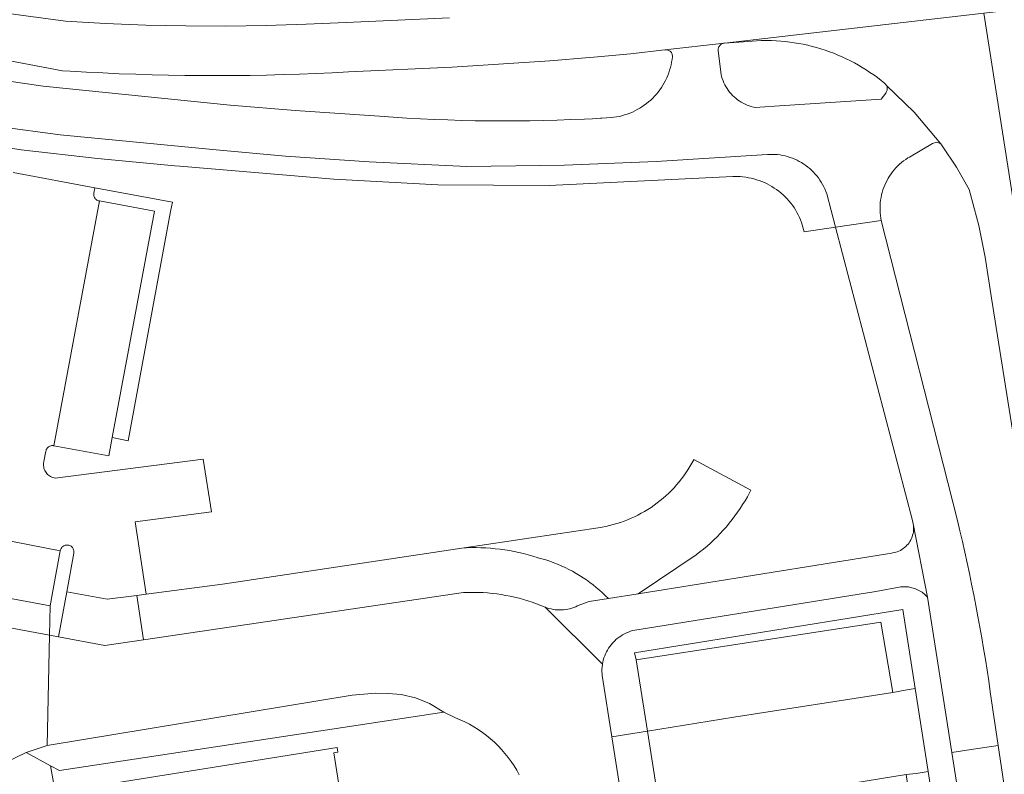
# Model space of a CAD drawing. Extents: x 152825 to 164088, y 457113 to 463005.
# Tile 163 of 256: x 157826 to 157896, y 460336 to 460391. Entities that reach past the tile are written whole.
import ezdxf

# ---------------------------------------------------------------- set-up
doc = ezdxf.new("R2010")
doc.units = 0
doc.header["$LTSCALE"] = 0.5
for name, color, linetype, lineweight in [('B-PV-VH-GESLOTENVERHARDING_ASFALT-GV', 251, 'CONTINUOUS', 18), ('B-PV-VH-ONVERHARD-GV', 251, 'CONTINUOUS', 18), ('B-PV-VH-ONVERHARD_ZAND-GV', 251, 'CONTINUOUS', 18), ('B-PV-VH-OPENVERHARDING_BETONSTRAATSTEEN-GV', 251, 'CONTINUOUS', 18)]:
    doc.layers.add(name, color=color, linetype=linetype, lineweight=lineweight)

msp = doc.modelspace()

# ---------------------------------------------------------------- linework, layer by layer
at = {"layer": 'B-PV-VH-GESLOTENVERHARDING_ASFALT-GV', "flags": 128}
for points in [[(157793.056, 460395.287), (157829.157, 460390.411), (157832.029, 460390.253), (157834.903, 460390.144), (157837.778, 460390.084), (157840.654, 460390.073), (157843.53, 460390.11), (157846.405, 460390.197), (157849.278, 460390.333), (157856.675, 460390.667)], [(157856.675, 460390.667), (157849.278, 460390.333), (157846.405, 460390.197), (157843.53, 460390.11), (157840.654, 460390.073), (157837.778, 460390.084), (157834.903, 460390.144), (157832.029, 460390.253), (157829.157, 460390.411), (157793.056, 460395.287)], [(157811.215, 460390.219), (157828.932, 460386.868), (157829.496, 460386.833), (157830.668, 460386.766), (157831.84, 460386.708), (157833.012, 460386.657), (157834.185, 460386.614), (157835.359, 460386.58), (157836.532, 460386.553), (157837.706, 460386.534), (157838.879, 460386.523), (157840.053, 460386.521), (157841.227, 460386.526), (157842.4, 460386.539), (157843.574, 460386.561), (157844.747, 460386.59), (157845.92, 460386.627), (157847.093, 460386.672), (157848.266, 460386.726), (157849.438, 460386.787), (157856.869, 460387.122), (157863.878, 460387.573), (157866.709, 460387.825), (157867.02, 460387.853), (157869.649, 460388.086), (157872.125, 460388.372), (157876.392, 460388.842), (157894.978, 460390.995)], [(157903.062, 460339.502), (157894.978, 460390.995), (157876.392, 460388.842), (157877.756, 460388.936), (157878.384, 460388.998), (157879.015, 460389.029), (157879.121, 460389.031), (157879.447, 460389.034), (157879.774, 460389.028), (157880.1, 460389.014), (157880.425, 460388.992), (157880.75, 460388.962), (157881.075, 460388.924), (157881.398, 460388.879), (157881.72, 460388.825), (157882.04, 460388.764), (157882.359, 460388.694), (157882.677, 460388.617), (157882.992, 460388.532), (157883.305, 460388.44), (157883.615, 460388.34), (157883.923, 460388.232), (157884.229, 460388.117), (157884.531, 460387.994), (157884.831, 460387.864), (157885.127, 460387.726), (157885.419, 460387.582), (157885.708, 460387.43), (157885.993, 460387.271), (157886.275, 460387.105), (157886.552, 460386.933), (157886.824, 460386.753), (157887.093, 460386.567), (157887.356, 460386.375), (157887.615, 460386.176), (157887.869, 460385.971), (157887.91, 460385.938), (157887.953, 460385.893), (157887.99, 460385.843), (157890.003, 460383.909), (157891.9, 460381.627), (157892.004, 460381.485), (157893.028, 460379.951), (157893.94, 460378.348), (157894.295, 460377.01), (157894.624, 460375.773), (157895.074, 460373.517), (157895.54, 460370.58), (157899.08, 460348.36)], [(157824.493, 460382.846), (157828.767, 460382.268), (157839.946, 460381.192), (157844.936, 460380.751), (157850.929, 460380.33), (157857.929, 460380.014), (157864.936, 460380.094), (157871.494, 460380.357), (157879.466, 460380.865), (157879.649, 460380.874), (157879.831, 460380.876), (157880.014, 460380.869), (157880.196, 460380.854), (157880.378, 460380.831), (157880.558, 460380.801), (157880.737, 460380.762), (157880.914, 460380.716), (157881.088, 460380.662), (157881.26, 460380.6), (157881.43, 460380.532), (157881.596, 460380.455), (157881.758, 460380.372), (157881.917, 460380.281), (157882.072, 460380.184), (157882.222, 460380.08), (157882.368, 460379.969), (157882.508, 460379.852), (157882.644, 460379.729), (157882.774, 460379.601), (157882.898, 460379.466), (157883.016, 460379.327), (157883.128, 460379.182), (157883.233, 460379.033), (157883.332, 460378.879), (157883.424, 460378.721), (157883.509, 460378.559), (157883.587, 460378.394), (157883.658, 460378.225), (157883.721, 460378.054), (157883.726, 460378.038), (157884.352, 460375.652), (157887.629, 460376.138), (157887.599, 460376.309), (157887.573, 460376.493), (157887.556, 460376.677), (157887.546, 460376.863), (157887.544, 460377.048), (157887.551, 460377.233), (157887.565, 460377.418), (157887.588, 460377.602), (157887.618, 460377.785), (157887.656, 460377.966), (157887.702, 460378.146), (157887.756, 460378.323), (157887.817, 460378.498), (157887.885, 460378.67), (157887.962, 460378.839), (157888.045, 460379.005), (157888.135, 460379.167), (157888.233, 460379.324), (157888.337, 460379.478), (157888.447, 460379.627), (157888.564, 460379.771), (157888.687, 460379.909), (157888.816, 460380.043), (157888.95, 460380.17), (157889.09, 460380.292), (157889.235, 460380.407), (157889.385, 460380.517), (157889.539, 460380.619), (157889.648, 460380.686), (157891.302, 460381.662), (157891.607, 460381.753), (157891.9, 460381.627), (157890.003, 460383.909), (157887.99, 460385.843), (157888.021, 460385.789), (157888.044, 460385.732), (157888.06, 460385.672), (157888.067, 460385.61), (157888.067, 460385.548), (157888.059, 460385.486), (157888.043, 460385.427), (157888.019, 460385.369), (157887.988, 460385.315), (157887.951, 460385.266), (157887.628, 460384.837), (157879.971, 460384.329), (157878.587, 460384.237), (157878.465, 460384.264), (157878.312, 460384.304), (157878.162, 460384.352), (157878.014, 460384.408), (157877.87, 460384.471), (157877.728, 460384.542), (157877.591, 460384.619), (157877.457, 460384.704), (157877.329, 460384.795), (157877.204, 460384.892), (157877.085, 460384.996), (157876.972, 460385.105), (157876.864, 460385.22), (157876.762, 460385.341), (157876.666, 460385.466), (157876.577, 460385.596), (157876.494, 460385.731), (157876.418, 460385.869), (157876.35, 460386.011), (157876.289, 460386.157), (157876.235, 460386.305), (157876.188, 460386.456), (157876.15, 460386.609), (157875.942, 460388.301), (157875.939, 460388.336), (157875.941, 460388.398), (157875.951, 460388.46), (157875.968, 460388.52), (157875.993, 460388.578), (157876.025, 460388.631), (157876.063, 460388.68), (157876.108, 460388.724), (157876.158, 460388.762), (157876.212, 460388.793), (157876.27, 460388.817), (157876.33, 460388.833), (157876.392, 460388.842), (157872.125, 460388.372), (157872.284, 460388.367), (157872.343, 460388.352), (157872.4, 460388.328), (157872.453, 460388.297), (157872.502, 460388.26), (157872.546, 460388.217), (157872.584, 460388.168), (157872.615, 460388.115), (157872.638, 460388.058), (157872.655, 460387.999), (157872.663, 460387.938), (157872.657, 460387.87), (157872.633, 460387.674), (157872.602, 460387.479), (157872.563, 460387.286), (157872.516, 460387.095), (157872.461, 460386.905), (157872.398, 460386.718), (157872.328, 460386.534), (157872.251, 460386.352), (157872.166, 460386.174), (157872.075, 460386), (157871.976, 460385.829), (157871.87, 460385.663), (157871.758, 460385.501), (157871.639, 460385.343), (157871.514, 460385.191), (157871.383, 460385.044), (157871.246, 460384.902), (157871.103, 460384.766), (157870.955, 460384.636), (157870.802, 460384.511), (157870.644, 460384.394), (157870.481, 460384.282), (157870.314, 460384.178), (157870.143, 460384.08), (157869.968, 460383.989), (157869.789, 460383.906), (157869.607, 460383.83), (157869.422, 460383.761), (157869.235, 460383.7), (157869.045, 460383.646), (157868.853, 460383.6), (157868.66, 460383.562), (157868.465, 460383.532), (157868.269, 460383.51), (157867.598, 460383.469), (157867.506, 460383.464), (157866.926, 460383.433), (157866.363, 460383.405), (157865.383, 460383.363), (157864.404, 460383.328), (157863.424, 460383.302), (157862.444, 460383.284), (157861.464, 460383.273), (157860.483, 460383.271), (157859.503, 460383.277), (157858.523, 460383.29), (157857.543, 460383.312), (157856.563, 460383.342), (157855.584, 460383.379), (157854.605, 460383.425), (157853.626, 460383.479), (157852.648, 460383.54), (157851.67, 460383.61), (157845.615, 460384.029), (157840.968, 460384.396), (157827.547, 460385.77), (157823.761, 460386.301)], [(157893.09, 460354.646), (157887.632, 460376.127), (157887.629, 460376.138), (157884.352, 460375.652), (157889.863, 460354.635), (157889.897, 460354.52), (157889.923, 460354.404), (157890.951, 460349.131), (157892.7, 460338), (157894.083, 460338.217), (157896.023, 460338.507), (157895.446, 460342.361)], [(157889.923, 460354.404), (157889.941, 460354.286), (157889.951, 460354.166), (157889.953, 460354.047), (157889.947, 460353.927), (157889.934, 460353.809), (157889.912, 460353.691), (157889.882, 460353.576), (157889.845, 460353.462), (157889.801, 460353.351), (157889.749, 460353.243), (157889.689, 460353.139), (157889.624, 460353.04), (157889.551, 460352.945), (157889.473, 460352.855), (157889.388, 460352.77), (157889.298, 460352.691), (157889.203, 460352.619), (157889.103, 460352.553), (157889, 460352.494), (157888.892, 460352.442), (157888.781, 460352.397), (157888.668, 460352.359), (157888.552, 460352.33), (157888.434, 460352.308), (157888.384, 460352.301), (157888.069, 460352.25), (157870.2, 460349.379), (157868.077, 460349.038), (157866.703, 460348.817), (157865.836, 460348.507), (157865.728, 460348.457), (157865.589, 460348.401), (157865.446, 460348.352), (157865.301, 460348.311), (157865.155, 460348.277), (157865.006, 460348.251), (157864.856, 460348.234), (157864.706, 460348.224), (157864.556, 460348.222), (157864.405, 460348.228), (157864.255, 460348.242), (157864.106, 460348.264), (157863.959, 460348.294), (157863.813, 460348.332), (157863.669, 460348.377), (157863.528, 460348.43), (157867.639, 460344.331), (157867.669, 460344.484), (157867.706, 460344.635), (157867.752, 460344.784), (157867.805, 460344.93), (157867.865, 460345.073), (157867.933, 460345.213), (157868.008, 460345.35), (157868.089, 460345.482), (157868.178, 460345.61), (157868.272, 460345.733), (157868.374, 460345.851), (157868.48, 460345.964), (157868.576, 460346.056), (157868.593, 460346.071), (157868.711, 460346.173), (157868.834, 460346.268), (157868.962, 460346.356), (157869.094, 460346.438), (157869.231, 460346.513), (157869.37, 460346.581), (157869.514, 460346.642), (157869.66, 460346.695), (157869.809, 460346.741), (157869.96, 460346.779), (157870.112, 460346.809), (157870.266, 460346.831), (157887.253, 460349.535), (157889.039, 460349.873)], [(157890.951, 460349.131), (157889.923, 460354.404)]]:
    msp.add_lwpolyline(points, dxfattribs=at)
for points in [[(157906.229, 460340.16), (157898.37, 460391.388), (157894.978, 460390.995), (157903.062, 460339.502)], [(157899.37, 460316.636), (157896.883, 460332.757), (157896.023, 460338.507), (157894.083, 460338.217), (157892.7, 460338), (157895.706, 460318.867), (157899.417, 460295.427), (157902.693, 460295.946)]]:
    msp.add_lwpolyline(points, close=True, dxfattribs=at)
at = {"layer": 'B-PV-VH-GESLOTENVERHARDING_ASFALT-GV'}
for points in [[(157895.446, 460342.361, 0.023911), (157893.09, 460354.646)], [(157889.039, 460349.873, -0.247917), (157890.951, 460349.131)]]:
    msp.add_lwpolyline(points, format="xyb", dxfattribs=at)
at = {"layer": 'B-PV-VH-ONVERHARD-GV', "flags": 128}
msp.add_lwpolyline([(157888.454, 460342.3), (157888.834, 460342.382), (157889.2, 460342.461), (157890.06, 460342.595), (157889.178, 460348.257), (157869.95, 460345.141), (157870.059, 460344.652), (157887.593, 460347.352), (157887.952, 460345.245)], close=True, dxfattribs=at)
at = {"layer": 'B-PV-VH-ONVERHARD_ZAND-GV', "flags": 128}
msp.add_lwpolyline([(157891.889, 460330.865), (157890.989, 460336.637), (157890.137, 460336.504), (157889.411, 460336.424), (157890.17, 460331.411), (157872.765, 460328.585), (157873.379, 460327.86)], close=True, dxfattribs=at)
at = {"layer": 'B-PV-VH-OPENVERHARDING_BETONSTRAATSTEEN-GV', "flags": 128}
for points in [[(157820.82, 460382.023), (157825.98, 460381.205), (157831.445, 460380.589), (157836.999, 460380.055), (157837.359, 460380.025), (157848.399, 460379.102), (157855.837, 460378.701), (157863.837, 460378.64), (157876.995, 460379.284), (157877.119, 460379.288), (157877.32, 460379.287), (157877.52, 460379.278), (157877.72, 460379.262), (157877.919, 460379.237), (157878.117, 460379.205), (157878.313, 460379.164), (157878.507, 460379.116), (157878.7, 460379.06), (157878.89, 460378.997), (157879.078, 460378.926), (157879.262, 460378.847), (157879.443, 460378.762), (157879.621, 460378.669), (157879.795, 460378.569), (157879.964, 460378.462), (157880.13, 460378.349), (157880.29, 460378.229), (157880.446, 460378.102), (157880.596, 460377.97), (157880.741, 460377.832), (157880.881, 460377.688), (157881.015, 460377.538), (157881.142, 460377.384), (157881.263, 460377.224), (157881.378, 460377.06), (157881.486, 460376.891), (157881.588, 460376.718), (157881.682, 460376.541), (157881.769, 460376.361), (157881.849, 460376.177), (157881.922, 460375.99), (157882.094, 460375.325), (157884.352, 460375.652), (157883.726, 460378.038), (157883.721, 460378.054), (157883.658, 460378.225), (157883.587, 460378.394), (157883.509, 460378.559), (157883.424, 460378.721), (157883.332, 460378.879), (157883.233, 460379.033), (157883.128, 460379.182), (157883.016, 460379.327), (157882.898, 460379.466), (157882.774, 460379.601), (157882.644, 460379.729), (157882.508, 460379.852), (157882.368, 460379.969), (157882.222, 460380.08), (157882.072, 460380.184), (157881.917, 460380.281), (157881.758, 460380.372), (157881.596, 460380.455), (157881.43, 460380.532), (157881.26, 460380.6), (157881.088, 460380.662), (157880.914, 460380.716), (157880.737, 460380.762), (157880.558, 460380.801), (157880.378, 460380.831), (157880.196, 460380.854), (157880.014, 460380.869), (157879.831, 460380.876), (157879.649, 460380.874), (157879.466, 460380.865), (157871.494, 460380.357), (157864.936, 460380.094), (157857.929, 460380.014), (157850.929, 460380.33), (157844.936, 460380.751), (157839.946, 460381.192), (157828.767, 460382.268), (157824.493, 460382.846)], [(157787.87, 460360.464), (157828.784, 460352.464), (157828.798, 460352.525), (157828.819, 460352.584), (157828.847, 460352.639), (157828.883, 460352.691), (157828.925, 460352.738), (157828.972, 460352.778), (157829.024, 460352.813), (157829.08, 460352.841), (157829.139, 460352.861), (157829.201, 460352.873), (157829.263, 460352.878), (157829.326, 460352.874), (157829.387, 460352.863), (157829.446, 460352.844), (157829.503, 460352.817), (157829.556, 460352.784), (157829.604, 460352.744), (157829.647, 460352.698), (157829.683, 460352.647), (157829.712, 460352.592), (157829.735, 460352.534), (157829.75, 460352.473), (157829.756, 460352.411), (157829.755, 460352.348), (157829.749, 460352.301), (157829.247, 460349.523), (157832.151, 460348.996), (157834.278, 460349.27), (157834.944, 460349.356), (157834.153, 460354.548), (157839.609, 460355.252), (157839.034, 460359.032), (157828.419, 460357.676), (157828.332, 460357.692), (157828.247, 460357.716), (157828.165, 460357.747), (157828.086, 460357.786), (157828.011, 460357.831), (157827.94, 460357.884), (157827.874, 460357.942), (157827.814, 460358.006), (157827.76, 460358.076), (157827.712, 460358.15), (157827.671, 460358.228), (157827.637, 460358.31), (157827.612, 460358.394), (157827.593, 460358.48), (157827.583, 460358.567), (157827.581, 460358.655), (157827.586, 460358.743), (157827.6, 460358.83), (157827.606, 460358.859), (157827.745, 460359.602), (157827.759, 460359.663), (157827.78, 460359.721), (157827.809, 460359.775), (157827.845, 460359.826), (157827.887, 460359.872), (157827.935, 460359.912), (157827.987, 460359.946), (157828.043, 460359.972), (157828.102, 460359.991), (157828.163, 460360.003), (157828.225, 460360.006), (157828.287, 460360.001), (157828.323, 460359.995), (157831.583, 460377.533), (157831.522, 460377.547), (157831.464, 460377.568), (157831.409, 460377.597), (157831.358, 460377.632), (157831.312, 460377.674), (157831.272, 460377.722), (157831.238, 460377.774), (157831.211, 460377.83), (157831.192, 460377.889), (157831.18, 460377.95), (157831.177, 460378.012), (157831.181, 460378.073), (157831.186, 460378.104), (157831.267, 460378.478), (157825.41, 460379.581)], [(157784.449, 460354.503), (157828.013, 460346.414), (157828.058, 460348.52), (157787.193, 460356.087)], [(157824.894, 460337.32), (157826.332, 460338.008), (157827.846, 460338.506), (157828.013, 460346.414), (157784.449, 460354.503)], [(157869.256, 460333.231), (157868.319, 460339.134), (157867.621, 460343.527), (157867.603, 460343.93), (157867.639, 460344.331), (157863.528, 460348.43), (157863.225, 460348.554), (157862.919, 460348.67), (157862.611, 460348.778), (157862.3, 460348.88), (157861.986, 460348.973), (157861.671, 460349.059), (157861.353, 460349.137), (157861.034, 460349.207), (157860.712, 460349.269), (157860.39, 460349.324), (157860.066, 460349.37), (157859.741, 460349.409), (157859.416, 460349.44), (157859.089, 460349.463), (157858.763, 460349.477), (157858.436, 460349.484), (157858.109, 460349.483), (157857.782, 460349.474), (157857.674, 460349.469), (157834.747, 460346.09), (157831.966, 460345.68), (157828.648, 460346.296), (157828.013, 460346.414), (157827.846, 460338.506), (157849.708, 460342.104), (157851.372, 460342.269), (157852.275, 460342.243), (157853.21, 460342.152), (157854.236, 460341.926), (157855.249, 460341.516), (157856.285, 460340.888), (157857.106, 460340.5), (157857.446, 460340.358), (157857.78, 460340.202), (157858.108, 460340.033), (157858.428, 460339.849), (157858.74, 460339.653), (157859.043, 460339.443), (157859.337, 460339.222), (157859.622, 460338.988), (157859.897, 460338.742), (157860.161, 460338.485), (157860.415, 460338.217), (157860.656, 460337.939), (157860.886, 460337.65), (157861.104, 460337.353), (157861.309, 460337.047), (157861.501, 460336.732), (157861.68, 460336.409)], [(157861.68, 460336.409), (157861.501, 460336.732), (157861.309, 460337.047), (157861.104, 460337.353), (157860.886, 460337.65), (157860.656, 460337.939), (157860.415, 460338.217), (157860.161, 460338.485), (157859.897, 460338.742), (157859.622, 460338.988), (157859.337, 460339.222), (157859.043, 460339.443), (157858.74, 460339.653), (157858.428, 460339.849), (157858.108, 460340.033), (157857.78, 460340.202), (157857.446, 460340.358), (157857.106, 460340.5), (157856.285, 460340.888), (157828.726, 460336.71), (157828.091, 460337.054), (157828.428, 460335.062)], [(157828.428, 460335.062), (157828.091, 460337.054), (157826.332, 460338.008), (157824.894, 460337.32), (157824.641, 460337.174), (157824.373, 460337.011), (157824.108, 460336.84), (157823.848, 460336.663), (157823.593, 460336.479), (157823.342, 460336.289)], [(157829.194, 460335.248), (157848.631, 460338.355), (157848.682, 460338.039), (157848.388, 460337.992), (157849.953, 460328.138)]]:
    msp.add_lwpolyline(points, dxfattribs=at)
for points in [[(157836.834, 460377.442), (157831.267, 460378.478), (157831.186, 460378.104), (157831.181, 460378.073), (157831.177, 460378.012), (157831.18, 460377.95), (157831.192, 460377.889), (157831.211, 460377.83), (157831.238, 460377.774), (157831.272, 460377.722), (157831.312, 460377.674), (157831.358, 460377.632), (157831.409, 460377.597), (157831.464, 460377.568), (157831.522, 460377.547), (157831.583, 460377.533), (157835.528, 460376.812), (157832.509, 460360.573), (157833.64, 460360.35), (157836.69, 460376.78)], [(157835.528, 460376.812), (157831.583, 460377.533), (157828.323, 460359.995), (157832.265, 460359.261), (157832.509, 460360.573)], [(157828.784, 460352.464), (157787.87, 460360.464), (157787.193, 460356.087), (157828.058, 460348.52), (157828.276, 460349.705)], [(157878.291, 460356.814), (157874.195, 460358.996), (157874.187, 460358.981), (157874.057, 460358.742), (157873.921, 460358.506), (157873.777, 460358.275), (157873.627, 460358.048), (157873.47, 460357.826), (157873.306, 460357.609), (157873.137, 460357.396), (157872.961, 460357.188), (157872.779, 460356.986), (157872.591, 460356.789), (157872.398, 460356.598), (157872.199, 460356.412), (157871.995, 460356.233), (157871.785, 460356.059), (157871.57, 460355.892), (157871.351, 460355.731), (157871.127, 460355.577), (157870.898, 460355.429), (157870.666, 460355.288), (157870.429, 460355.154), (157870.188, 460355.027), (157869.944, 460354.907), (157869.696, 460354.794), (157869.446, 460354.689), (157869.192, 460354.591), (157868.935, 460354.501), (157868.676, 460354.418), (157868.415, 460354.343), (157868.151, 460354.275), (157867.886, 460354.216), (157867.619, 460354.164), (157867.35, 460354.12), (157857.736, 460352.672), (157857.907, 460352.679), (157858.25, 460352.689), (157858.593, 460352.69), (157858.935, 460352.683), (157859.278, 460352.668), (157859.62, 460352.645), (157859.961, 460352.614), (157860.302, 460352.575), (157860.641, 460352.528), (157860.98, 460352.473), (157861.317, 460352.411), (157861.652, 460352.34), (157861.986, 460352.262), (157862.318, 460352.176), (157862.648, 460352.082), (157862.975, 460351.981), (157863.025, 460351.968), (157863.31, 460351.89), (157863.593, 460351.804), (157863.873, 460351.71), (157864.151, 460351.609), (157864.426, 460351.5), (157864.698, 460351.384), (157864.966, 460351.26), (157865.231, 460351.13), (157865.493, 460350.992), (157865.751, 460350.847), (157866.004, 460350.695), (157866.254, 460350.537), (157866.499, 460350.371), (157866.739, 460350.2), (157866.975, 460350.021), (157867.206, 460349.837), (157867.432, 460349.646), (157867.652, 460349.449), (157867.867, 460349.246), (157868.077, 460349.038), (157870.2, 460349.379), (157874.375, 460352.18), (157874.635, 460352.379), (157874.891, 460352.585), (157875.141, 460352.797), (157875.386, 460353.015), (157875.625, 460353.238), (157875.859, 460353.468), (157876.088, 460353.703), (157876.31, 460353.944), (157876.527, 460354.19), (157876.738, 460354.441), (157876.942, 460354.697), (157877.14, 460354.959), (157877.332, 460355.225), (157877.517, 460355.495), (157877.695, 460355.77), (157877.867, 460356.049), (157878.032, 460356.333), (157878.19, 460356.62)], [(157828.648, 460346.296), (157829.247, 460349.523), (157829.749, 460352.301), (157829.755, 460352.348), (157829.756, 460352.411), (157829.75, 460352.473), (157829.735, 460352.534), (157829.712, 460352.592), (157829.683, 460352.647), (157829.647, 460352.698), (157829.604, 460352.744), (157829.556, 460352.784), (157829.503, 460352.817), (157829.446, 460352.844), (157829.387, 460352.863), (157829.326, 460352.874), (157829.263, 460352.878), (157829.201, 460352.873), (157829.139, 460352.861), (157829.08, 460352.841), (157829.024, 460352.813), (157828.972, 460352.778), (157828.925, 460352.738), (157828.883, 460352.691), (157828.847, 460352.639), (157828.819, 460352.584), (157828.798, 460352.525), (157828.784, 460352.464), (157828.276, 460349.705), (157828.058, 460348.52), (157828.013, 460346.414)], [(157834.278, 460349.27), (157834.747, 460346.09), (157857.674, 460349.469), (157857.782, 460349.474), (157858.109, 460349.483), (157858.436, 460349.484), (157858.763, 460349.477), (157859.089, 460349.463), (157859.416, 460349.44), (157859.741, 460349.409), (157860.066, 460349.37), (157860.39, 460349.324), (157860.712, 460349.269), (157861.034, 460349.207), (157861.353, 460349.137), (157861.671, 460349.059), (157861.986, 460348.973), (157862.3, 460348.88), (157862.611, 460348.778), (157862.919, 460348.67), (157863.225, 460348.554), (157863.528, 460348.43), (157863.669, 460348.377), (157863.813, 460348.332), (157863.959, 460348.294), (157864.106, 460348.264), (157864.255, 460348.242), (157864.405, 460348.228), (157864.556, 460348.222), (157864.706, 460348.224), (157864.856, 460348.234), (157865.006, 460348.251), (157865.155, 460348.277), (157865.301, 460348.311), (157865.446, 460348.352), (157865.589, 460348.401), (157865.728, 460348.457), (157865.836, 460348.507), (157866.703, 460348.817), (157868.077, 460349.038), (157867.867, 460349.246), (157867.652, 460349.449), (157867.432, 460349.646), (157867.206, 460349.837), (157866.975, 460350.021), (157866.739, 460350.2), (157866.499, 460350.371), (157866.254, 460350.537), (157866.004, 460350.695), (157865.751, 460350.847), (157865.493, 460350.992), (157865.231, 460351.13), (157864.966, 460351.26), (157864.698, 460351.384), (157864.426, 460351.5), (157864.151, 460351.609), (157863.873, 460351.71), (157863.593, 460351.804), (157863.31, 460351.89), (157863.025, 460351.968), (157862.975, 460351.981), (157862.648, 460352.082), (157862.318, 460352.176), (157861.986, 460352.262), (157861.652, 460352.34), (157861.317, 460352.411), (157860.98, 460352.473), (157860.641, 460352.528), (157860.302, 460352.575), (157859.961, 460352.614), (157859.62, 460352.645), (157859.278, 460352.668), (157858.935, 460352.683), (157858.593, 460352.69), (157858.25, 460352.689), (157857.907, 460352.679), (157857.736, 460352.672), (157840.4, 460350.06), (157834.944, 460349.356)], [(157887.952, 460345.245), (157887.593, 460347.352), (157870.059, 460344.652), (157870.887, 460339.529), (157877.076, 460340.536), (157888.454, 460342.3)], [(157856.285, 460340.888), (157855.249, 460341.516), (157854.236, 460341.926), (157853.21, 460342.152), (157852.275, 460342.243), (157851.372, 460342.269), (157849.708, 460342.104), (157827.846, 460338.506), (157826.332, 460338.008), (157828.091, 460337.054), (157828.726, 460336.71)], [(157870.887, 460339.529), (157871.804, 460333.587), (157878.08, 460334.589), (157889.411, 460336.424), (157890.137, 460336.504), (157890.989, 460336.637), (157890.06, 460342.595), (157889.2, 460342.461), (157888.834, 460342.382), (157888.454, 460342.3), (157877.076, 460340.536)], [(157871.804, 460333.587), (157870.887, 460339.529), (157868.319, 460339.134), (157869.256, 460333.231), (157869.271, 460333.135)]]:
    msp.add_lwpolyline(points, close=True, dxfattribs=at)

doc.saveas('drawing.dxf')
